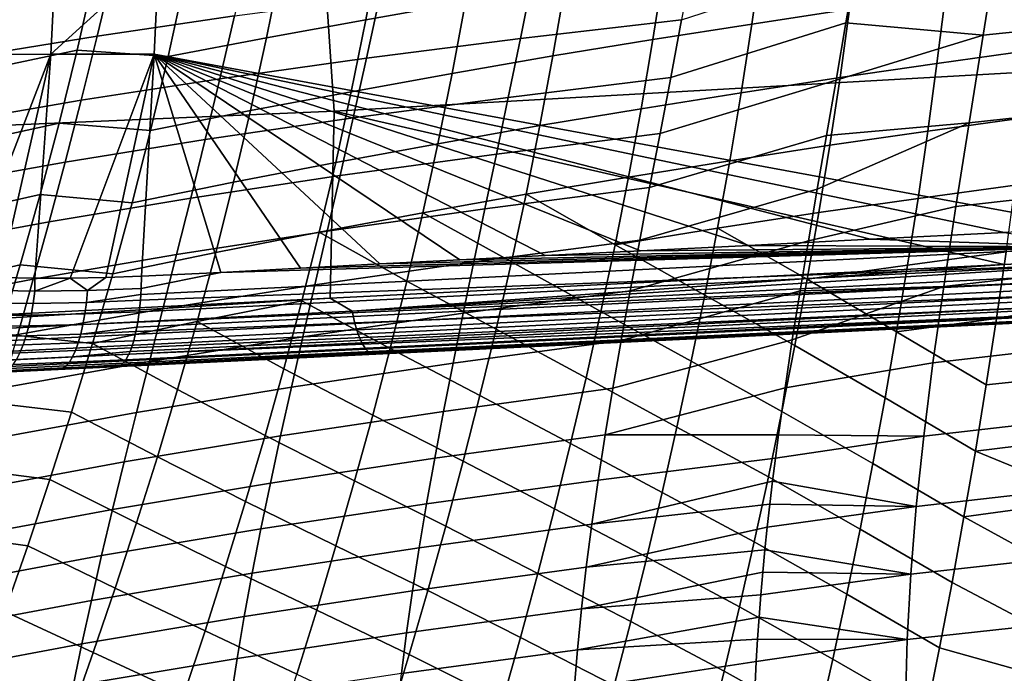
# Model space of a CAD drawing. Header units: metres. Extents: x -25 to 167, y -25 to 25.
# Tile 58 of 135: x 30.84 to 39.3, y -13.14 to -7.53. Entities that reach past the tile are written whole.
import ezdxf

# ---------------------------------------------------------------- set-up
doc = ezdxf.new("R2010")
doc.units = ezdxf.units.M
doc.layers.add('solid_12_061_372_XXX', color=7, linetype='CONTINUOUS')

msp = doc.modelspace()

# ---------------------------------------------------------------- linework, layer by layer
at = {"layer": 'solid_12_061_372_XXX'}
for points in [[(31.108377, -7.825939, 134.902802), (30.24589, -7.827315, 134.544678), (30.357027, -5.884537, 134.244125), (31.205509, -5.881904, 134.607162)], [(32.035027, -6.978974, 135.054504), (31.108377, -7.825939, 134.902802), (31.205509, -5.881904, 134.607162), (32.080383, -5.880344, 134.898682)], [(33.541878, -8.314958, 141.64296), (43.877483, -7.731429, 144.439377), (43.77634, -6.041034, 144.833176), (33.431881, -6.68663, 142.07341)], [(23.198105, -8.759704, 138.875687), (33.541878, -8.314958, 141.64296), (33.431881, -6.68663, 142.07341), (23.072655, -7.050868, 139.367401)], [(34.776779, -6.758232, 83.227203), (33.931648, -6.900526, 83.340416), (33.814873, -7.529121, 83.169914), (34.670891, -7.379153, 83.067757)], [(40.510551, -6.74527, 50.958069), (40.395496, -7.528597, 51.257511), (39.117931, -7.662653, 50.016563), (39.243549, -6.870955, 49.701935)], [(38.045254, -6.846438, 83.128693), (37.215363, -6.970611, 83.047142), (37.130795, -7.566364, 82.905533), (37.969803, -7.437972, 82.995468)], [(32.812973, -6.934462, 41.402645), (32.686703, -7.495853, 41.625931), (31.506321, -7.669856, 39.831978), (31.644215, -7.096966, 39.596855)], [(33.931648, -6.900526, 83.340416), (33.089916, -7.046588, 83.50367), (32.961651, -7.683319, 83.321609), (33.814873, -7.529121, 83.169914)], [(37.93898, -7.555497, 48.655952), (38.026375, -7.042505, 48.448799), (39.243549, -6.870955, 49.701935), (39.117931, -7.662653, 50.016563)], [(32.035027, -6.978974, 135.054504), (31.994686, -7.824769, 135.1931), (31.108377, -7.825939, 134.902802)], [(40.088982, -9.318188, 137.814896), (31.994686, -7.824769, 135.1931), (32.035027, -6.978974, 135.054504), (40.238224, -7.008382, 137.42337)], [(36.621185, -7.014326, 46.763859), (36.526283, -7.528494, 46.971848), (35.141167, -7.691424, 45.315212), (35.245903, -7.169173, 45.095348)], [(37.215363, -6.970611, 83.047142), (36.374386, -7.099536, 83.008568), (36.280327, -7.699951, 82.857681), (37.130795, -7.566364, 82.905533)], [(31.644215, -7.096966, 39.596855), (31.506321, -7.669856, 39.831978), (30.394342, -7.851288, 38.002792), (30.544575, -7.265962, 37.755325)], [(33.089916, -7.046588, 83.50367), (32.255257, -7.200479, 83.714531), (32.11478, -7.846148, 83.520157), (32.961651, -7.683319, 83.321609)], [(36.374386, -7.099536, 83.008568), (35.525589, -7.233225, 83.015327), (35.421616, -7.838766, 82.854347), (36.280327, -7.699951, 82.857681)], [(36.43272, -8.025543, 47.197033), (36.526283, -7.528494, 46.971848), (38.026375, -7.042505, 48.448799), (37.93898, -7.555497, 48.655952)], [(31.478415, -7.151911, 84.03363), (30.676546, -7.312273, 84.341171), (30.518414, -7.961577, 84.133057), (31.33316, -7.791055, 83.838211)], [(32.11478, -7.846148, 83.520157), (32.255257, -7.200479, 83.714531), (31.478415, -7.151911, 84.03363), (31.33316, -7.791055, 83.838211)], [(35.245903, -7.169173, 45.095348), (35.141167, -7.691424, 45.315212), (33.818523, -7.860538, 43.613789), (33.9338, -7.329408, 43.381588)], [(35.525589, -7.233225, 83.015327), (34.670891, -7.379153, 83.067757), (34.55629, -7.990867, 82.895599), (35.421616, -7.838766, 82.854347)], [(38.720638, -7.905755, 82.987228), (39.535751, -7.791725, 83.159195), (39.599281, -7.209083, 83.289223), (38.793373, -7.321216, 83.123611)], [(33.9338, -7.329408, 43.381588), (33.818523, -7.860538, 43.613789), (32.560139, -8.036718, 41.870972), (32.686703, -7.495853, 41.625931)], [(38.793373, -7.321216, 83.123611), (37.969803, -7.437972, 82.995468), (37.887768, -8.02479, 82.851662), (38.720638, -7.905755, 82.987228)], [(34.670891, -7.379153, 83.067757), (33.814873, -7.529121, 83.169914), (33.689102, -8.147441, 82.985909), (34.55629, -7.990867, 82.895599)], [(37.969803, -7.437972, 82.995468), (37.130795, -7.566364, 82.905533), (37.039124, -8.156379, 82.753029), (37.887768, -8.02479, 82.851662)], [(32.686703, -7.495853, 41.625931), (32.560139, -8.036718, 41.870972), (31.367655, -8.221392, 40.090443), (31.506321, -7.669856, 39.831978)], [(36.526283, -7.528494, 46.971848), (36.43272, -8.025543, 47.197033), (35.037682, -8.195724, 45.553703), (35.141167, -7.691424, 45.315212)], [(33.814873, -7.529121, 83.169914), (32.961651, -7.683319, 83.321609), (32.824154, -8.308712, 83.125084), (33.689102, -8.147441, 82.985909)], [(37.130795, -7.566364, 82.905533), (36.280327, -7.699951, 82.857681), (36.178749, -8.29361, 82.695511), (37.039124, -8.156379, 82.753029)], [(36.34116, -8.506321, 47.4394), (36.43272, -8.025543, 47.197033), (37.93898, -7.555497, 48.655952), (37.853668, -8.049207, 48.878498)], [(37.853668, -8.049207, 48.878498), (37.93898, -7.555497, 48.655952), (39.117931, -7.662653, 50.016563)], [(40.395496, -7.528597, 51.257511), (40.284618, -8.275268, 51.592487), (38.996895, -8.415867, 50.369339), (39.117931, -7.662653, 50.016563)], [(31.506321, -7.669856, 39.831978), (31.367655, -8.221392, 40.090443), (30.242735, -8.414438, 38.275238), (30.394342, -7.851288, 38.002792)], [(32.961651, -7.683319, 83.321609), (32.11478, -7.846148, 83.520157), (31.964849, -8.479413, 83.310204), (32.824154, -8.308712, 83.125084)], [(35.141167, -7.691424, 45.315212), (35.037682, -8.195724, 45.553703), (33.704304, -8.372903, 43.866112), (33.818523, -7.860538, 43.613789)], [(37.771065, -8.524831, 49.116215), (37.853668, -8.049207, 48.878498), (39.117931, -7.662653, 50.016563), (38.996895, -8.415867, 50.369339)], [(39.29771, -9.631258, 142.661148), (43.851536, -9.402113, 143.908401), (43.877483, -7.731429, 144.439377), (33.541878, -8.314958, 141.64296)], [(36.280327, -7.699951, 82.857681), (35.421616, -7.838766, 82.854347), (35.309788, -8.436539, 82.681587), (36.178749, -8.29361, 82.695511)], [(30.371895, -9.729064, 135.038132), (30.076773, -9.708597, 134.905563), (30.24589, -7.827315, 134.544678), (31.108377, -7.825939, 134.902802)], [(31.33316, -7.791055, 83.838211), (30.518414, -7.961577, 84.133057), (30.35066, -8.597036, 83.907692), (31.178549, -8.417361, 83.626877)], [(30.67028, -9.74299, 135.161743), (30.371895, -9.729064, 135.038132), (31.108377, -7.825939, 134.902802)], [(30.971451, -9.750282, 135.276382), (30.67028, -9.74299, 135.161743), (31.108377, -7.825939, 134.902802)], [(31.274868, -9.75083, 135.381958), (30.971451, -9.750282, 135.276382), (31.108377, -7.825939, 134.902802), (31.994686, -7.824769, 135.1931)], [(31.964849, -8.479413, 83.310204), (32.11478, -7.846148, 83.520157), (31.33316, -7.791055, 83.838211), (31.178549, -8.417361, 83.626877)], [(31.579893, -9.744518, 135.478439), (31.274868, -9.75083, 135.381958), (31.994686, -7.824769, 135.1931)], [(31.579893, -9.744518, 135.478439), (31.994686, -7.824769, 135.1931), (31.886175, -9.73131, 135.565887)], [(32.568329, -9.701925, 135.752304), (31.886175, -9.73131, 135.565887), (31.994686, -7.824769, 135.1931)], [(39.300453, -9.357539, 137.596924), (31.994686, -7.824769, 135.1931), (40.088982, -9.318188, 137.814896)], [(33.252293, -9.663568, 135.937515), (32.568329, -9.701925, 135.752304), (31.994686, -7.824769, 135.1931)], [(33.933468, -9.62622, 136.122543), (33.252293, -9.663568, 135.937515), (31.994686, -7.824769, 135.1931)], [(34.621502, -9.59134, 136.31044), (33.933468, -9.62622, 136.122543), (31.994686, -7.824769, 135.1931)], [(35.354393, -9.555589, 136.511276), (34.621502, -9.59134, 136.31044), (31.994686, -7.824769, 135.1931)], [(36.174606, -9.515112, 136.736343), (35.354393, -9.555589, 136.511276), (31.994686, -7.824769, 135.1931)], [(37.104973, -9.468188, 136.991913), (36.174606, -9.515112, 136.736343), (31.994686, -7.824769, 135.1931)], [(38.146061, -9.415457, 137.278427), (37.104973, -9.468188, 136.991913), (31.994686, -7.824769, 135.1931)], [(39.300453, -9.357539, 137.596924), (38.146061, -9.415457, 137.278427), (31.994686, -7.824769, 135.1931)], [(33.818523, -7.860538, 43.613789), (33.704304, -8.372903, 43.866112), (32.434322, -8.558009, 42.137684), (32.560139, -8.036718, 41.870972)], [(35.421616, -7.838766, 82.854347), (34.55629, -7.990867, 82.895599), (34.433556, -8.593795, 82.711014), (35.309788, -8.436539, 82.681587)], [(38.642132, -8.486725, 82.840607), (39.467102, -8.371769, 83.019066), (39.535751, -7.791725, 83.159195), (38.720638, -7.905755, 82.987228)], [(38.720638, -7.905755, 82.987228), (37.887768, -8.02479, 82.851662), (37.799435, -8.607075, 82.697441), (38.642132, -8.486725, 82.840607)], [(34.55629, -7.990867, 82.895599), (33.689102, -8.147441, 82.985909), (33.554985, -8.75596, 82.788681), (34.433556, -8.593795, 82.711014)], [(36.43272, -8.025543, 47.197033), (36.34116, -8.506321, 47.4394), (34.936142, -8.682961, 45.810814), (35.037682, -8.195724, 45.553703)], [(37.887768, -8.02479, 82.851662), (37.039124, -8.156379, 82.753029), (36.940716, -8.740899, 82.589836), (37.799435, -8.607075, 82.697441)], [(32.560139, -8.036718, 41.870972), (32.434322, -8.558009, 42.137684), (31.229322, -8.752543, 40.372185), (31.367655, -8.221392, 40.090443)], [(36.252274, -8.971679, 47.698936), (36.34116, -8.506321, 47.4394), (37.853668, -8.049207, 48.878498), (37.771065, -8.524831, 49.116215)], [(33.689102, -8.147441, 82.985909), (32.824154, -8.308712, 83.125084), (32.678131, -8.923292, 82.914398), (33.554985, -8.75596, 82.788681)], [(35.037682, -8.195724, 45.553703), (34.936142, -8.682961, 45.810814), (33.591873, -8.867418, 44.138554), (33.704304, -8.372903, 43.866112)], [(37.039124, -8.156379, 82.753029), (36.178749, -8.29361, 82.695511), (36.070091, -8.880816, 82.522285), (36.940716, -8.740899, 82.589836)], [(31.367655, -8.221392, 40.090443), (31.229322, -8.752543, 40.372185), (30.090914, -8.956387, 38.572586), (30.242735, -8.414438, 38.275238)], [(40.284618, -8.275268, 51.592487), (40.180393, -8.98831, 51.962933), (38.883003, -9.133799, 50.760197), (38.996895, -8.415867, 50.369339)], [(25.710714, -10.313756, 138.930603), (33.506054, -9.922242, 141.073761), (33.541878, -8.314958, 141.64296), (23.198105, -8.759704, 138.875687)], [(32.824154, -8.308712, 83.125084), (31.964849, -8.479413, 83.310204), (31.806227, -9.100845, 83.084976), (32.678131, -8.923292, 82.914398)], [(33.704304, -8.372903, 43.866112), (33.591873, -8.867418, 44.138554), (32.310036, -9.060667, 42.426064), (32.434322, -8.558009, 42.137684)], [(33.541878, -8.314958, 141.64296), (33.506054, -9.922242, 141.073761), (39.29771, -9.631258, 142.661148)], [(36.178749, -8.29361, 82.695511), (35.309788, -8.436539, 82.681587), (35.190617, -9.026908, 82.497314), (36.070091, -8.880816, 82.522285)], [(38.558056, -9.064249, 82.683868), (39.393429, -8.949281, 82.868904), (39.467102, -8.371769, 83.019066), (38.642132, -8.486725, 82.840607)], [(31.178549, -8.417361, 83.626877), (30.35066, -8.597036, 83.907692), (30.174089, -9.219237, 83.665359), (31.015329, -9.031387, 83.39991)], [(31.806227, -9.100845, 83.084976), (31.964849, -8.479413, 83.310204), (31.178549, -8.417361, 83.626877), (31.015329, -9.031387, 83.39991)], [(35.309788, -8.436539, 82.681587), (34.433556, -8.593795, 82.711014), (34.303268, -9.188356, 82.51429), (35.190617, -9.026908, 82.497314)], [(37.61618, -9.427852, 49.637234), (37.691746, -8.983762, 49.369026), (38.996895, -8.415867, 50.369339), (38.883003, -9.133799, 50.760197)], [(37.691746, -8.983762, 49.369026), (37.771065, -8.524831, 49.116215), (38.996895, -8.415867, 50.369339)], [(36.34116, -8.506321, 47.4394), (36.252274, -8.971679, 47.698936), (34.837254, -9.15402, 46.086533), (34.936142, -8.682961, 45.810814)], [(36.166725, -9.422468, 47.975624), (36.252274, -8.971679, 47.698936), (37.771065, -8.524831, 49.116215), (37.691746, -8.983762, 49.369026)], [(38.642132, -8.486725, 82.840607), (37.799435, -8.607075, 82.697441), (37.705086, -9.185012, 82.532959), (38.558056, -9.064249, 82.683868)], [(32.434322, -8.558009, 42.137684), (32.310036, -9.060667, 42.426064), (31.092136, -9.26427, 40.677189), (31.229322, -8.752543, 40.372185)], [(34.433556, -8.593795, 82.711014), (33.554985, -8.75596, 82.788681), (33.413162, -9.35515, 82.578545), (34.303268, -9.188356, 82.51429)], [(37.799435, -8.607075, 82.697441), (36.940716, -8.740899, 82.589836), (36.835945, -9.320169, 82.416161), (37.705086, -9.185012, 82.532959)], [(34.936142, -8.682961, 45.810814), (34.837254, -9.15402, 46.086533), (33.481972, -9.345004, 44.431099), (33.591873, -8.867418, 44.138554)], [(31.229322, -8.752543, 40.372185), (31.092136, -9.26427, 40.677189), (29.939739, -9.478107, 38.894829), (30.090914, -8.956387, 38.572586)], [(33.554985, -8.75596, 82.788681), (32.678131, -8.923292, 82.914398), (32.524292, -9.527583, 82.689873), (33.413162, -9.35515, 82.578545)], [(36.940716, -8.740899, 82.589836), (36.070091, -8.880816, 82.522285), (35.9548, -9.461877, 82.338257), (36.835945, -9.320169, 82.416161)], [(33.591873, -8.867418, 44.138554), (33.481972, -9.345004, 44.431099), (32.188042, -9.545636, 42.736099), (32.310036, -9.060667, 42.426064)], [(35.9548, -9.461877, 82.338257), (36.070091, -8.880816, 82.522285), (35.190617, -9.026908, 82.497314)], [(32.678131, -8.923292, 82.914398), (31.806227, -9.100845, 83.084976), (31.639679, -9.711016, 82.844803), (32.524292, -9.527583, 82.689873)], [(38.468601, -9.638453, 82.517128), (39.314835, -9.524324, 82.708763), (39.393429, -8.949281, 82.868904), (38.558056, -9.064249, 82.683868)], [(31.015329, -9.031387, 83.39991), (30.174089, -9.219237, 83.665359), (29.989496, -9.82877, 83.406334), (30.84425, -9.633689, 83.157593)], [(31.639679, -9.711016, 82.844803), (31.806227, -9.100845, 83.084976), (31.015329, -9.031387, 83.39991), (30.84425, -9.633689, 83.157593)], [(35.064617, -9.610234, 82.301781), (35.190617, -9.026908, 82.497314), (34.303268, -9.188356, 82.51429)], [(36.252274, -8.971679, 47.698936), (36.166725, -9.422468, 47.975624), (34.741707, -9.609791, 46.38084), (34.837254, -9.15402, 46.086533)], [(35.833313, -10.037094, 82.143639), (35.9548, -9.461877, 82.338257), (35.190617, -9.026908, 82.497314), (35.064617, -9.610234, 82.301781)], [(36.08519, -9.859538, 48.269455), (36.166725, -9.422468, 47.975624), (37.691746, -8.983762, 49.369026), (37.61618, -9.427852, 49.637234)], [(40.180393, -8.98831, 51.962933), (40.085281, -9.670747, 52.36879), (38.778809, -9.819637, 51.189087), (38.883003, -9.133799, 50.760197)], [(32.310036, -9.060667, 42.426064), (32.188042, -9.545636, 42.736099), (30.956907, -9.757534, 41.005447), (31.092136, -9.26427, 40.677189)], [(37.544807, -9.859185, 49.921509), (37.61618, -9.427852, 49.637234), (38.883003, -9.133799, 50.760197), (38.778809, -9.819637, 51.189087)], [(38.558056, -9.064249, 82.683868), (37.705086, -9.185012, 82.532959), (37.605007, -9.758785, 82.358376), (38.468601, -9.638453, 82.517128)], [(34.837254, -9.15402, 46.086533), (34.741707, -9.609791, 46.38084), (33.37532, -9.806577, 44.743736), (33.481972, -9.345004, 44.431099)], [(34.166016, -9.77497, 82.30571), (34.303268, -9.188356, 82.51429), (33.413162, -9.35515, 82.578545)], [(34.932297, -10.186882, 82.095245), (35.064617, -9.610234, 82.301781), (34.303268, -9.188356, 82.51429), (34.166016, -9.77497, 82.30571)], [(37.605007, -9.758785, 82.358376), (37.705086, -9.185012, 82.532959), (36.835945, -9.320169, 82.416161)], [(31.092136, -9.26427, 40.677189), (30.956907, -9.757534, 41.005447), (29.790073, -9.980573, 39.241959), (29.939739, -9.478107, 38.894829)], [(33.481972, -9.345004, 44.431099), (33.37532, -9.806577, 44.743736), (32.069115, -10.01386, 43.06778), (32.188042, -9.545636, 42.736099)], [(33.413162, -9.35515, 82.578545), (32.524292, -9.527583, 82.689873), (32.363338, -10.12211, 82.451797), (33.264282, -9.945488, 82.355789)], [(34.022377, -10.354058, 82.085548), (34.166016, -9.77497, 82.30571), (33.413162, -9.35515, 82.578545), (33.264282, -9.945488, 82.355789)], [(36.725166, -9.894434, 82.232193), (36.835945, -9.320169, 82.416161), (35.9548, -9.461877, 82.338257)], [(37.499462, -10.328582, 82.173851), (37.605007, -9.758785, 82.358376), (36.835945, -9.320169, 82.416161), (36.725166, -9.894434, 82.232193)], [(40.099369, -9.479185, 137.867783), (38.146061, -9.415457, 137.278427), (39.300453, -9.357539, 137.596924)], [(33.695141, -10.03245, 141.067169), (43.851536, -9.402113, 143.908401), (39.29771, -9.631258, 142.661148)], [(44.022449, -9.517577, 143.898941), (43.851536, -9.402113, 143.908401), (33.695141, -10.03245, 141.067169)], [(36.166725, -9.422468, 47.975624), (36.08519, -9.859538, 48.269455), (34.650208, -10.05116, 46.693733), (34.741707, -9.609791, 46.38084)], [(36.608734, -10.463942, 82.038124), (36.725166, -9.894434, 82.232193), (35.9548, -9.461877, 82.338257), (35.833313, -10.037094, 82.143639)], [(36.008274, -10.283693, 48.580433), (36.08519, -9.859538, 48.269455), (37.61618, -9.427852, 49.637234), (37.544807, -9.859185, 49.921509)], [(40.099369, -9.479185, 137.867783), (36.174606, -9.515112, 136.736343), (37.104973, -9.468188, 136.991913)], [(40.099369, -9.479185, 137.867783), (37.104973, -9.468188, 136.991913), (38.146061, -9.415457, 137.278427)], [(32.188042, -9.545636, 42.736099), (32.069115, -10.01386, 43.06778), (30.82445, -10.233298, 41.356953), (30.956907, -9.757534, 41.005447)], [(32.524292, -9.527583, 82.689873), (31.639679, -9.711016, 82.844803), (31.465969, -10.310495, 82.589981), (32.363338, -10.12211, 82.451797)], [(40.099369, -9.479185, 137.867783), (40.086193, -9.630555, 137.941711), (31.876596, -9.939082, 135.637955), (31.880095, -9.890119, 135.616409)], [(32.568329, -9.701925, 135.752304), (40.099369, -9.479185, 137.867783), (31.880095, -9.890119, 135.616409), (31.882982, -9.837132, 135.59639)], [(40.099369, -9.479185, 137.867783), (32.568329, -9.701925, 135.752304), (33.252293, -9.663568, 135.937515)], [(40.099369, -9.479185, 137.867783), (33.252293, -9.663568, 135.937515), (33.933468, -9.62622, 136.122543)], [(44.047348, -9.629093, 143.827469), (44.022449, -9.517577, 143.898941), (33.695141, -10.03245, 141.067169), (33.720047, -10.139408, 140.994965)], [(40.099369, -9.479185, 137.867783), (33.933468, -9.62622, 136.122543), (34.621502, -9.59134, 136.31044)], [(40.099369, -9.479185, 137.867783), (34.621502, -9.59134, 136.31044), (35.354393, -9.555589, 136.511276)], [(40.099369, -9.479185, 137.867783), (35.354393, -9.555589, 136.511276), (36.174606, -9.515112, 136.736343)], [(38.373955, -10.209461, 82.340485), (39.231419, -10.096965, 82.538704), (39.314835, -9.524324, 82.708763), (38.468601, -9.638453, 82.517128)], [(40.073593, -9.949211, 82.778), (40.132572, -9.477353, 82.913429), (39.314835, -9.524324, 82.708763), (39.231419, -10.096965, 82.538704)], [(30.84425, -9.633689, 83.157593), (29.989496, -9.82877, 83.406334), (29.797684, -10.42622, 83.130898), (30.666058, -10.224822, 82.900215)], [(31.465969, -10.310495, 82.589981), (31.639679, -9.711016, 82.844803), (30.84425, -9.633689, 83.157593), (30.666058, -10.224822, 82.900215)], [(31.854597, -10.126163, 135.75206), (31.866798, -10.038328, 135.691589), (40.086193, -9.630555, 137.941711), (40.065826, -9.76719, 138.039017)], [(40.086193, -9.630555, 137.941711), (31.866798, -10.038328, 135.691589), (31.876596, -9.939082, 135.637955)], [(34.741707, -9.609791, 46.38084), (34.650208, -10.05116, 46.693733), (33.272655, -10.253057, 45.076458), (33.37532, -9.806577, 44.743736)], [(33.695141, -10.03245, 141.067169), (39.29771, -9.631258, 142.661148), (33.506054, -9.922242, 141.073761)], [(44.0765, -9.725308, 143.737701), (44.047348, -9.629093, 143.827469), (33.720047, -10.139408, 140.994965), (33.748901, -10.231434, 140.905685)], [(35.706051, -10.606774, 81.93866), (35.833313, -10.037094, 82.143639), (35.064617, -9.610234, 82.301781), (34.932297, -10.186882, 82.095245)], [(38.373955, -10.209461, 82.340485), (38.468601, -9.638453, 82.517128), (37.605007, -9.758785, 82.358376)], [(32.568329, -9.701925, 135.752304), (31.882982, -9.837132, 135.59639), (31.886175, -9.73131, 135.565887)], [(44.108971, -9.803116, 143.632553), (44.0765, -9.725308, 143.737701), (33.748901, -10.231434, 140.905685), (33.780827, -10.305703, 140.802063)], [(40.085281, -9.670747, 52.36879), (40.001301, -10.325265, 52.810177), (38.686394, -10.476198, 51.656132), (38.778809, -9.819637, 51.189087)], [(30.956907, -9.757534, 41.005447), (30.82445, -10.233298, 41.356953), (29.642778, -10.464757, 39.613976), (29.790073, -9.980573, 39.241959)], [(30.970865, -9.860215, 135.309937), (30.526417, -9.852344, 135.139542), (30.67028, -9.74299, 135.161743), (30.971451, -9.750282, 135.276382)], [(30.970865, -9.860215, 135.309937), (30.971451, -9.750282, 135.276382), (31.274868, -9.75083, 135.381958)], [(31.42363, -9.855333, 135.462402), (30.970865, -9.860215, 135.309937), (31.274868, -9.75083, 135.381958)], [(31.42363, -9.855333, 135.462402), (31.274868, -9.75083, 135.381958), (31.579893, -9.744518, 135.478439)], [(31.882982, -9.837132, 135.59639), (31.42363, -9.855333, 135.462402), (31.579893, -9.744518, 135.478439), (31.886175, -9.73131, 135.565887)], [(40.065826, -9.76719, 138.039017), (40.038857, -9.885188, 138.156921), (31.839252, -10.209018, 135.823212), (31.846664, -10.171842, 135.789352)], [(40.065826, -9.76719, 138.039017), (31.846664, -10.171842, 135.789352), (31.854597, -10.126163, 135.75206)], [(33.37532, -9.806577, 44.743736), (33.272655, -10.253057, 45.076458), (31.954016, -10.46628, 43.421097), (32.069115, -10.01386, 43.06778)], [(44.143711, -9.860003, 143.515427), (44.108971, -9.803116, 143.632553), (33.780827, -10.305703, 140.802063), (33.814835, -10.359935, 140.687271)], [(34.794147, -10.757214, 81.87796), (34.932297, -10.186882, 82.095245), (34.166016, -9.77497, 82.30571), (34.022377, -10.354058, 82.085548)], [(38.274216, -10.777424, 82.153969), (38.373955, -10.209461, 82.340485), (37.605007, -9.758785, 82.358376), (37.499462, -10.328582, 82.173851)], [(30.955872, -9.965973, 135.350906), (30.506645, -9.962641, 135.180878), (30.526417, -9.852344, 135.139542), (30.970865, -9.860215, 135.309937)], [(31.413042, -9.958283, 135.503433), (30.955872, -9.965973, 135.350906), (30.970865, -9.860215, 135.309937), (31.42363, -9.855333, 135.462402)], [(31.880095, -9.890119, 135.616409), (31.413042, -9.958283, 135.503433), (31.42363, -9.855333, 135.462402), (31.882982, -9.837132, 135.59639)], [(31.880095, -9.890119, 135.616409), (31.876596, -9.939082, 135.637955), (31.413042, -9.958283, 135.503433)], [(31.800798, -10.348336, 135.98938), (31.820248, -10.286969, 135.906952), (40.038857, -9.885188, 138.156921), (40.006054, -9.98118, 138.292068)], [(40.038857, -9.885188, 138.156921), (31.820248, -10.286969, 135.906952), (31.839252, -10.209018, 135.823212)], [(33.849888, -10.392464, 140.564865), (33.721577, -10.410161, 140.393829), (39.57938, -10.127843, 141.995041), (44.179592, -9.894135, 143.390076)], [(44.179592, -9.894135, 143.390076), (44.143711, -9.860003, 143.515427), (33.814835, -10.359935, 140.687271), (33.849888, -10.392464, 140.564865)], [(36.08519, -9.859538, 48.269455), (36.008274, -10.283693, 48.580433), (34.563385, -10.478963, 47.025215), (34.650208, -10.05116, 46.693733)], [(35.936401, -10.695574, 48.908642), (36.008274, -10.283693, 48.580433), (37.544807, -9.859185, 49.921509), (37.477928, -10.279899, 50.222958)], [(37.388596, -10.894611, 81.979424), (37.499462, -10.328582, 82.173851), (36.725166, -9.894434, 82.232193), (36.608734, -10.463942, 82.038124)], [(37.415771, -10.69192, 50.543041), (37.477928, -10.279899, 50.222958), (38.778809, -9.819637, 51.189087), (38.686394, -10.476198, 51.656132)], [(37.477928, -10.279899, 50.222958), (37.544807, -9.859185, 49.921509), (38.778809, -9.819637, 51.189087)], [(23.370228, -10.54651, 138.224213), (33.506054, -9.922242, 141.073761), (25.710714, -10.313756, 138.930603)], [(33.695141, -10.03245, 141.067169), (33.506054, -9.922242, 141.073761), (23.370228, -10.54651, 138.224213)], [(30.937988, -10.066302, 135.402893), (30.483984, -10.067306, 135.233749), (30.506645, -9.962641, 135.180878), (30.955872, -9.965973, 135.350906)], [(31.399487, -10.055944, 135.555115), (30.937988, -10.066302, 135.402893), (30.955872, -9.965973, 135.350906), (31.413042, -9.958283, 135.503433)], [(31.866798, -10.038328, 135.691589), (31.399487, -10.055944, 135.555115), (31.413042, -9.958283, 135.503433), (31.876596, -9.939082, 135.637955)], [(40.006054, -9.98118, 138.292068), (39.968349, -10.052426, 138.440567), (31.778158, -10.403106, 136.082382), (31.788282, -10.380526, 136.041138)], [(40.006054, -9.98118, 138.292068), (31.788282, -10.380526, 136.041138), (31.800798, -10.348336, 135.98938)], [(33.108994, -10.527446, 82.120712), (33.264282, -9.945488, 82.355789), (32.363338, -10.12211, 82.451797)], [(33.87289, -10.926038, 81.854073), (34.022377, -10.354058, 82.085548), (33.264282, -9.945488, 82.355789), (33.108994, -10.527446, 82.120712)], [(40.063541, -10.027284, 82.754913), (40.073593, -9.949211, 82.778), (39.231419, -10.096965, 82.538704)], [(33.720047, -10.139408, 140.994965), (33.695141, -10.03245, 141.067169), (23.370228, -10.54651, 138.224213), (23.39521, -10.649078, 138.151474)], [(32.069115, -10.01386, 43.06778), (31.954016, -10.46628, 43.421097), (30.695576, -10.692522, 41.731701), (30.82445, -10.233298, 41.356953)], [(31.383133, -10.147129, 135.616852), (30.917431, -10.159983, 135.465271), (30.937988, -10.066302, 135.402893), (31.399487, -10.055944, 135.555115)], [(31.854597, -10.126163, 135.75206), (31.383133, -10.147129, 135.616852), (31.399487, -10.055944, 135.555115), (31.866798, -10.038328, 135.691589)], [(39.968349, -10.052426, 138.440567), (39.926826, -10.096892, 138.598221), (31.727427, -10.479543, 136.282608), (31.751652, -10.449918, 136.188217)], [(39.968349, -10.052426, 138.440567), (31.751652, -10.449918, 136.188217), (31.778158, -10.403106, 136.082382)], [(34.650208, -10.05116, 46.693733), (34.563385, -10.478963, 47.025215), (33.174641, -10.685304, 45.429276), (33.272655, -10.253057, 45.076458)], [(36.486828, -11.02896, 81.834007), (36.608734, -10.463942, 82.038124), (35.833313, -10.037094, 82.143639), (35.706051, -10.606774, 81.93866)], [(39.990238, -10.57785, 82.586578), (40.063541, -10.027284, 82.754913), (39.231419, -10.096965, 82.538704), (39.14323, -10.667283, 82.358742)], [(33.748901, -10.231434, 140.905685), (33.720047, -10.139408, 140.994965), (23.39521, -10.649078, 138.151474), (23.423887, -10.737091, 138.06279)], [(30.917431, -10.159983, 135.465271), (30.45871, -10.165068, 135.297546), (30.483984, -10.067306, 135.233749), (30.937988, -10.066302, 135.402893)], [(31.36418, -10.230728, 135.687897), (30.894453, -10.245876, 135.537262), (30.917431, -10.159983, 135.465271), (31.383133, -10.147129, 135.616852)], [(31.846664, -10.171842, 135.789352), (31.36418, -10.230728, 135.687897), (31.383133, -10.147129, 135.616852), (31.854597, -10.126163, 135.75206)], [(32.195976, -10.707397, 82.200493), (32.363338, -10.12211, 82.451797), (31.465969, -10.310495, 82.589981)], [(31.699951, -10.500282, 136.387375), (39.866425, -10.114092, 138.755997), (34.404091, -10.377351, 137.252472), (31.671501, -10.508985, 136.493576)], [(39.926826, -10.096892, 138.598221), (39.866425, -10.114092, 138.755997), (31.699951, -10.500282, 136.387375), (31.711369, -10.493212, 136.344101)], [(39.926826, -10.096892, 138.598221), (31.711369, -10.493212, 136.344101), (31.727427, -10.479543, 136.282608)], [(32.947884, -11.101495, 81.873573), (33.108994, -10.527446, 82.120712), (32.363338, -10.12211, 82.451797), (32.195976, -10.707397, 82.200493)], [(37.931515, -10.207345, 138.221008), (39.085003, -10.151752, 138.539825), (39.57938, -10.127843, 141.995041), (33.721577, -10.410161, 140.393829)], [(34.404091, -10.377351, 137.252472), (39.866425, -10.114092, 138.755997), (39.085003, -10.151752, 138.539825)], [(38.373955, -10.209461, 82.340485), (39.14323, -10.667283, 82.358742), (39.231419, -10.096965, 82.538704)], [(39.085003, -10.151752, 138.539825), (39.866425, -10.114092, 138.755997), (39.57938, -10.127843, 141.995041)], [(33.780827, -10.305703, 140.802063), (33.748901, -10.231434, 140.905685), (23.423887, -10.737091, 138.06279), (23.455421, -10.807977, 137.960739)], [(30.894453, -10.245876, 135.537262), (30.431128, -10.254737, 135.37146), (30.45871, -10.165068, 135.297546), (30.917431, -10.159983, 135.465271)], [(31.285864, -10.899854, 82.320839), (31.465969, -10.310495, 82.589981), (30.666058, -10.224822, 82.900215), (30.481501, -10.805344, 82.628067)], [(31.342857, -10.305727, 135.767349), (30.869329, -10.322938, 135.617996), (30.894453, -10.245876, 135.537262), (31.36418, -10.230728, 135.687897)], [(31.820248, -10.286969, 135.906952), (31.342857, -10.305727, 135.767349), (31.36418, -10.230728, 135.687897), (31.839252, -10.209018, 135.823212)], [(31.846664, -10.171842, 135.789352), (31.839252, -10.209018, 135.823212), (31.36418, -10.230728, 135.687897)], [(36.890533, -10.257516, 137.933456), (37.931515, -10.207345, 138.221008), (33.721577, -10.410161, 140.393829)], [(34.404091, -10.377351, 137.252472), (39.085003, -10.151752, 138.539825), (37.931515, -10.207345, 138.221008)], [(37.931515, -10.207345, 138.221008), (35.138012, -10.341979, 137.452362), (34.404091, -10.377351, 137.252472)], [(35.573227, -11.17124, 81.723366), (35.706051, -10.606774, 81.93866), (34.932297, -10.186882, 82.095245), (34.794147, -10.757214, 81.87796)], [(35.138012, -10.341979, 137.452362), (37.931515, -10.207345, 138.221008), (36.890533, -10.257516, 137.933456)], [(38.373955, -10.209461, 82.340485), (38.274216, -10.777424, 82.153969), (39.050301, -11.235366, 82.168877), (39.14323, -10.667283, 82.358742)], [(33.814835, -10.359935, 140.687271), (33.780827, -10.305703, 140.802063), (23.455421, -10.807977, 137.960739), (23.488892, -10.859665, 137.848297)], [(30.869329, -10.322938, 135.617996), (30.401575, -10.335223, 135.454605), (30.431128, -10.254737, 135.37146), (30.894453, -10.245876, 135.537262)], [(31.319422, -10.371212, 135.854279), (30.842369, -10.390231, 135.706512), (30.869329, -10.322938, 135.617996), (31.342857, -10.305727, 135.767349)], [(32.02285, -11.283959, 81.936218), (32.195976, -10.707397, 82.200493), (31.465969, -10.310495, 82.589981), (31.285864, -10.899854, 82.320839)], [(31.800798, -10.348336, 135.98938), (31.319422, -10.371212, 135.854279), (31.342857, -10.305727, 135.767349), (31.820248, -10.286969, 135.906952)], [(33.272655, -10.253057, 45.076458), (33.174641, -10.685304, 45.429276), (31.843451, -10.90378, 43.796066), (31.954016, -10.46628, 43.421097)], [(35.9594, -10.302392, 137.677063), (36.890533, -10.257516, 137.933456), (33.721577, -10.410161, 140.393829)], [(35.138012, -10.341979, 137.452362), (35.9594, -10.302392, 137.677063), (33.721577, -10.410161, 140.393829)], [(36.008274, -10.283693, 48.580433), (35.936401, -10.695574, 48.908642), (34.481686, -10.893857, 47.375378), (34.563385, -10.478963, 47.025215)], [(35.138012, -10.341979, 137.452362), (36.890533, -10.257516, 137.933456), (35.9594, -10.302392, 137.677063)], [(35.869953, -11.095778, 49.254181), (35.936401, -10.695574, 48.908642), (37.477928, -10.279899, 50.222958), (37.415771, -10.69192, 50.543041)], [(23.523319, -10.890645, 137.72876), (23.450481, -10.905179, 137.575195), (26.004704, -10.782078, 138.278702), (33.849888, -10.392464, 140.564865)], [(33.849888, -10.392464, 140.564865), (33.814835, -10.359935, 140.687271), (23.488892, -10.859665, 137.848297), (23.523319, -10.890645, 137.72876)], [(33.849888, -10.392464, 140.564865), (26.004704, -10.782078, 138.278702), (33.721577, -10.410161, 140.393829)], [(30.813898, -10.446938, 135.801712), (30.338011, -10.464859, 135.64444), (30.370409, -10.405549, 135.545975), (30.842369, -10.390231, 135.706512)], [(30.842369, -10.390231, 135.706512), (30.370409, -10.405549, 135.545975), (30.401575, -10.335223, 135.454605), (30.869329, -10.322938, 135.617996)], [(31.294161, -10.426389, 135.947617), (30.813898, -10.446938, 135.801712), (30.842369, -10.390231, 135.706512), (31.319422, -10.371212, 135.854279)], [(31.751652, -10.449918, 136.188217), (31.267382, -10.470586, 136.046219), (31.294161, -10.426389, 135.947617), (31.778158, -10.403106, 136.082382)], [(31.788282, -10.380526, 136.041138), (31.294161, -10.426389, 135.947617), (31.319422, -10.371212, 135.854279), (31.800798, -10.348336, 135.98938)], [(31.788282, -10.380526, 136.041138), (31.778158, -10.403106, 136.082382), (31.294161, -10.426389, 135.947617)], [(31.671501, -10.508985, 136.493576), (34.404091, -10.377351, 137.252472), (33.715687, -10.410528, 137.06398)], [(33.715687, -10.410528, 137.06398), (34.404091, -10.377351, 137.252472), (33.721577, -10.410161, 140.393829)], [(34.404091, -10.377351, 137.252472), (35.138012, -10.341979, 137.452362), (33.721577, -10.410161, 140.393829)], [(34.65041, -11.321597, 81.649963), (34.794147, -10.757214, 81.87796), (34.022377, -10.354058, 82.085548), (33.87289, -10.926038, 81.854073)], [(38.169441, -11.3425, 81.957588), (38.274216, -10.777424, 82.153969), (37.499462, -10.328582, 82.173851), (37.388596, -10.894611, 81.979424)], [(40.001301, -10.325265, 52.810177), (39.92992, -10.954125, 53.287426), (38.607265, -11.105835, 52.16169), (38.686394, -10.476198, 51.656132)], [(33.035198, -10.443325, 136.875031), (33.715687, -10.410528, 137.06398), (33.721577, -10.410161, 140.393829), (26.004704, -10.782078, 138.278702)], [(32.352249, -10.47624, 136.684937), (33.035198, -10.443325, 136.875031), (26.004704, -10.782078, 138.278702)], [(31.668543, -10.509192, 136.504501), (32.352249, -10.47624, 136.684937), (26.004704, -10.782078, 138.278702)], [(31.954016, -10.46628, 43.421097), (31.843451, -10.90378, 43.796066), (30.57102, -11.136106, 42.129707), (30.695576, -10.692522, 41.731701)], [(31.23941, -10.503266, 136.148895), (30.753824, -10.525971, 136.007477), (30.784262, -10.492369, 135.902435), (31.267382, -10.470586, 136.046219)], [(31.267382, -10.470586, 136.046219), (30.784262, -10.492369, 135.902435), (30.813898, -10.446938, 135.801712), (31.294161, -10.426389, 135.947617)], [(31.711369, -10.493212, 136.344101), (31.210585, -10.524032, 136.254395), (31.23941, -10.503266, 136.148895), (31.727427, -10.479543, 136.282608)], [(31.727427, -10.479543, 136.282608), (31.23941, -10.503266, 136.148895), (31.267382, -10.470586, 136.046219), (31.751652, -10.449918, 136.188217)], [(31.671501, -10.508985, 136.493576), (32.352249, -10.47624, 136.684937), (31.668543, -10.509192, 136.504501)], [(31.671501, -10.508985, 136.493576), (33.715687, -10.410528, 137.06398), (33.035198, -10.443325, 136.875031)], [(31.671501, -10.508985, 136.493576), (33.035198, -10.443325, 136.875031), (32.352249, -10.47624, 136.684937)], [(34.563385, -10.478963, 47.025215), (34.481686, -10.893857, 47.375378), (33.081738, -11.103992, 45.80228), (33.174641, -10.685304, 45.429276)], [(37.272491, -11.4571, 81.775078), (37.388596, -10.894611, 81.979424), (36.608734, -10.463942, 82.038124), (36.486828, -11.02896, 81.834007)], [(37.358711, -11.096585, 50.883064), (37.415771, -10.69192, 50.543041), (38.686394, -10.476198, 51.656132), (38.607265, -11.105835, 52.16169)], [(31.257685, -10.528993, 136.393814), (31.668543, -10.509192, 136.504501), (26.004704, -10.782078, 138.278702)], [(30.83769, -10.549234, 136.277603), (31.257685, -10.528993, 136.393814), (26.004704, -10.782078, 138.278702)], [(31.210585, -10.524032, 136.254395), (31.195383, -10.53195, 136.365311), (30.83769, -10.549234, 136.277603), (30.720213, -10.55485, 136.233307)], [(30.720213, -10.55485, 136.233307), (30.72295, -10.547338, 136.11554), (31.210585, -10.524032, 136.254395)], [(31.210585, -10.524032, 136.254395), (30.72295, -10.547338, 136.11554), (30.753824, -10.525971, 136.007477), (31.23941, -10.503266, 136.148895)], [(31.195383, -10.53195, 136.365311), (31.257685, -10.528993, 136.393814), (30.83769, -10.549234, 136.277603)], [(31.671501, -10.508985, 136.493576), (31.195383, -10.53195, 136.365311), (31.210585, -10.524032, 136.254395), (31.699951, -10.500282, 136.387375)], [(31.671501, -10.508985, 136.493576), (31.257685, -10.528993, 136.393814), (31.195383, -10.53195, 136.365311)], [(31.711369, -10.493212, 136.344101), (31.699951, -10.500282, 136.387375), (31.210585, -10.524032, 136.254395)], [(31.671501, -10.508985, 136.493576), (31.668543, -10.509192, 136.504501), (31.257685, -10.528993, 136.393814)], [(33.717834, -11.491319, 81.611298), (33.87289, -10.926038, 81.854073), (33.108994, -10.527446, 82.120712), (32.947884, -11.101495, 81.873573)], [(36.359547, -11.589769, 81.619812), (36.486828, -11.02896, 81.834007), (35.706051, -10.606774, 81.93866), (35.573227, -11.17124, 81.723366)], [(39.912628, -11.12899, 82.40834), (39.990238, -10.57785, 82.586578), (39.14323, -10.667283, 82.358742), (39.050301, -11.235366, 82.168877)], [(33.174641, -10.685304, 45.429276), (33.081738, -11.103992, 45.80228), (31.737896, -11.327046, 44.192787), (31.843451, -10.90378, 43.796066)], [(32.781261, -11.668078, 81.614403), (32.947884, -11.101495, 81.873573), (32.195976, -10.707397, 82.200493), (32.02285, -11.283959, 81.936218)], [(35.936401, -10.695574, 48.908642), (35.869953, -11.095778, 49.254181), (34.405495, -11.296461, 47.744324), (34.481686, -10.893857, 47.375378)], [(35.869953, -11.095778, 49.254181), (37.415771, -10.69192, 50.543041), (37.358711, -11.096585, 50.883064)], [(31.100052, -11.479648, 82.037621), (31.285864, -10.899854, 82.320839), (30.481501, -10.805344, 82.628067), (30.291317, -11.375807, 82.341415)], [(35.434967, -11.730819, 81.497726), (35.573227, -11.17124, 81.723366), (34.794147, -10.757214, 81.87796), (34.65041, -11.321597, 81.649963)], [(38.274216, -10.777424, 82.153969), (38.169441, -11.3425, 81.957588), (38.952652, -11.8013, 81.969086), (39.050301, -11.235366, 82.168877)], [(31.843451, -10.90378, 43.796066), (31.737896, -11.327046, 44.192787), (30.451294, -11.564747, 42.551067), (30.57102, -11.136106, 42.129707)], [(31.844282, -11.852269, 81.658981), (32.02285, -11.283959, 81.936218), (31.285864, -10.899854, 82.320839), (31.100052, -11.479648, 82.037621)], [(34.481686, -10.893857, 47.375378), (34.405495, -11.296461, 47.744324), (32.994354, -11.509758, 46.195583), (33.081738, -11.103992, 45.80228)], [(38.059681, -11.90485, 81.751312), (38.169441, -11.3425, 81.957588), (37.388596, -10.894611, 81.979424), (37.272491, -11.4571, 81.775078)], [(34.501232, -11.880403, 81.411217), (34.65041, -11.321597, 81.649963), (33.87289, -10.926038, 81.854073), (33.717834, -11.491319, 81.611298)], [(39.92992, -10.954125, 53.287426), (39.872566, -11.559563, 53.800888), (38.542889, -11.710871, 52.706135), (38.607265, -11.105835, 52.16169)], [(37.151218, -12.01627, 81.560799), (37.272491, -11.4571, 81.775078), (36.486828, -11.02896, 81.834007), (36.359547, -11.589769, 81.619812)], [(33.081738, -11.103992, 45.80228), (32.994354, -11.509758, 46.195583), (31.637787, -11.736729, 44.611366), (31.737896, -11.327046, 44.192787)], [(33.557369, -12.050306, 81.357193), (33.717834, -11.491319, 81.611298), (32.947884, -11.101495, 81.873573), (32.781261, -11.668078, 81.614403)], [(35.869953, -11.095778, 49.254181), (35.809299, -11.484908, 49.617149), (34.335205, -11.687394, 48.132164), (34.405495, -11.296461, 47.744324)], [(35.809299, -11.484908, 49.617149), (35.869953, -11.095778, 49.254181), (37.358711, -11.096585, 50.883064), (37.332237, -11.296465, 51.060928)], [(37.307213, -11.494984, 51.244354), (37.332237, -11.296465, 51.060928), (38.607265, -11.105835, 52.16169), (38.542889, -11.710871, 52.706135)], [(37.332237, -11.296465, 51.060928), (37.358711, -11.096585, 50.883064), (38.607265, -11.105835, 52.16169)], [(39.848606, -11.562366, 82.261292), (39.912628, -11.12899, 82.40834), (39.050301, -11.235366, 82.168877)], [(36.226986, -12.14665, 81.395531), (36.359547, -11.589769, 81.619812), (35.573227, -11.17124, 81.723366), (35.434967, -11.730819, 81.497726)], [(39.830589, -11.681202, 82.219902), (39.848606, -11.562366, 82.261292), (39.050301, -11.235366, 82.168877), (38.952652, -11.8013, 81.969086)], [(31.737896, -11.327046, 44.192787), (31.637787, -11.736729, 44.611366), (30.336857, -11.979106, 42.995899), (30.451294, -11.564747, 42.551067)], [(32.609306, -12.227632, 81.343124), (32.781261, -11.668078, 81.614403), (32.02285, -11.283959, 81.936218), (31.844282, -11.852269, 81.658981)], [(34.405495, -11.296461, 47.744324), (34.335205, -11.687394, 48.132164), (32.912895, -11.903234, 46.609295), (32.994354, -11.509758, 46.195583)], [(35.291386, -12.28584, 81.261719), (35.434967, -11.730819, 81.497726), (34.65041, -11.321597, 81.649963), (34.501232, -11.880403, 81.411217)], [(35.754818, -11.863564, 49.99765), (35.809299, -11.484908, 49.617149), (37.332237, -11.296465, 51.060928), (37.307213, -11.494984, 51.244354)], [(30.908873, -12.050373, 81.740303), (31.100052, -11.479648, 82.037621), (30.291317, -11.375807, 82.341415), (30.096006, -11.936714, 82.040359)], [(38.169441, -11.3425, 81.957588), (38.059681, -11.90485, 81.751312), (38.850323, -12.365175, 81.759384), (38.952652, -11.8013, 81.969086)], [(31.660488, -12.412786, 81.36869), (31.844282, -11.852269, 81.658981), (31.100052, -11.479648, 82.037621), (30.908873, -12.050373, 81.740303)], [(34.346748, -12.433999, 81.161674), (34.501232, -11.880403, 81.411217), (33.717834, -11.491319, 81.611298), (33.557369, -12.050306, 81.357193)], [(35.809299, -11.484908, 49.617149), (35.754818, -11.863564, 49.99765), (34.271214, -12.067276, 48.538994), (34.335205, -11.687394, 48.132164)], [(35.754818, -11.863564, 49.99765), (37.307213, -11.494984, 51.244354), (37.283726, -11.692107, 51.43338)], [(37.944988, -12.464635, 81.535156), (38.059681, -11.90485, 81.751312), (37.272491, -11.4571, 81.775078), (37.151218, -12.01627, 81.560799)], [(37.283726, -11.692107, 51.43338), (37.307213, -11.494984, 51.244354), (38.542889, -11.710871, 52.706135)], [(32.994354, -11.509758, 46.195583), (32.912895, -11.903234, 46.609295), (31.543554, -12.133474, 45.051922), (31.637787, -11.736729, 44.611366)], [(39.872566, -11.559563, 53.800888), (39.830551, -12.1437, 54.35099), (38.49461, -12.293504, 53.289909), (38.542889, -11.710871, 52.706135)], [(33.391663, -12.603406, 81.091698), (33.557369, -12.050306, 81.357193), (32.781261, -11.668078, 81.614403), (32.609306, -12.227632, 81.343124)], [(37.024853, -12.572347, 81.336578), (37.151218, -12.01627, 81.560799), (36.359547, -11.589769, 81.619812), (36.226986, -12.14665, 81.395531)], [(31.637787, -11.736729, 44.611366), (31.543554, -12.133474, 45.051922), (30.228172, -12.379843, 43.464321), (30.336857, -11.979106, 42.995899)], [(34.335205, -11.687394, 48.132164), (34.271214, -12.067276, 48.538994), (32.83778, -12.285056, 47.043518), (32.912895, -11.903234, 46.609295)], [(36.089245, -12.699884, 81.161125), (36.226986, -12.14665, 81.395531), (35.434967, -11.730819, 81.497726), (35.291386, -12.28584, 81.261719)], [(35.70689, -12.232343, 50.395779), (35.754818, -11.863564, 49.99765), (37.283726, -11.692107, 51.43338), (37.261845, -11.888041, 51.628273)], [(37.241661, -12.082761, 51.829094), (37.261845, -11.888041, 51.628273), (38.542889, -11.710871, 52.706135), (38.49461, -12.293504, 53.289909)], [(37.261845, -11.888041, 51.628273), (37.283726, -11.692107, 51.43338), (38.542889, -11.710871, 52.706135)], [(39.744076, -12.234373, 82.021179), (39.830589, -11.681202, 82.219902), (38.952652, -11.8013, 81.969086)], [(39.652946, -12.789031, 81.811821), (39.744076, -12.234373, 82.021179), (38.952652, -11.8013, 81.969086), (38.850323, -12.365175, 81.759384)], [(32.912895, -11.903234, 46.609295), (32.83778, -12.285056, 47.043518), (31.455635, -12.517931, 45.514561), (31.543554, -12.133474, 45.051922)], [(32.432209, -12.78059, 81.059685), (32.609306, -12.227632, 81.343124), (31.844282, -11.852269, 81.658981), (31.660488, -12.412786, 81.36869)], [(35.754818, -11.863564, 49.99765), (35.70689, -12.232343, 50.395779), (34.213905, -12.43672, 48.964924), (34.271214, -12.067276, 48.538994)], [(35.142605, -12.836633, 81.015297), (35.291386, -12.28584, 81.261719), (34.501232, -11.880403, 81.411217), (34.346748, -12.433999, 81.161674)], [(35.70689, -12.232343, 50.395779), (37.261845, -11.888041, 51.628273), (37.241661, -12.082761, 51.829094)], [(38.059681, -11.90485, 81.751312), (37.944988, -12.464635, 81.535156), (38.743328, -12.927076, 81.539764), (38.850323, -12.365175, 81.759384)], [(30.712576, -12.612507, 81.428802), (30.908873, -12.050373, 81.740303), (30.096006, -11.936714, 82.040359), (29.895836, -12.488513, 81.724808)], [(31.471684, -12.96597, 81.065269), (31.660488, -12.412786, 81.36869), (30.908873, -12.050373, 81.740303), (30.712576, -12.612507, 81.428802)], [(34.271214, -12.067276, 48.538994), (34.213905, -12.43672, 48.964924), (32.769413, -12.655854, 47.498371), (32.83778, -12.285056, 47.043518)], [(34.187103, -12.982758, 80.901306), (34.346748, -12.433999, 81.161674), (33.557369, -12.050306, 81.357193), (33.391663, -12.603406, 81.091698)], [(35.665794, -12.59173, 50.811691), (35.70689, -12.232343, 50.395779), (37.241661, -12.082761, 51.829094), (37.223228, -12.276418, 52.036129)], [(37.825413, -13.022016, 81.30909), (37.944988, -12.464635, 81.535156), (37.151218, -12.01627, 81.560799), (37.024853, -12.572347, 81.336578)], [(37.223228, -12.276418, 52.036129), (37.241661, -12.082761, 51.829094), (38.49461, -12.293504, 53.289909)], [(31.543554, -12.133474, 45.051922), (31.455635, -12.517931, 45.514561), (30.1257, -12.767615, 43.95644), (30.228172, -12.379843, 43.464321)], [(36.893475, -13.125554, 81.102402), (37.024853, -12.572347, 81.336578), (36.226986, -12.14665, 81.395531), (36.089245, -12.699884, 81.161125)], [(39.830551, -12.1437, 54.35099), (39.804504, -12.708003, 54.938557), (38.463112, -12.855236, 53.913864), (38.49461, -12.293504, 53.289909)], [(33.220879, -13.151024, 80.814751), (33.391663, -12.603406, 81.091698), (32.609306, -12.227632, 81.343124), (32.432209, -12.78059, 81.059685)], [(35.70689, -12.232343, 50.395779), (35.665794, -12.59173, 50.811691), (34.163582, -12.79622, 49.410114), (34.213905, -12.43672, 48.964924)], [(32.83778, -12.285056, 47.043518), (32.769413, -12.655854, 47.498371), (31.374458, -12.890742, 45.999405), (31.455635, -12.517931, 45.514561)], [(35.946419, -13.24975, 80.916588), (36.089245, -12.699884, 81.161125), (35.291386, -12.28584, 81.261719), (35.142605, -12.836633, 81.015297)], [(35.665794, -12.59173, 50.811691), (37.223228, -12.276418, 52.036129), (37.206593, -12.469192, 52.249729)], [(37.191833, -12.660915, 52.469879), (37.206593, -12.469192, 52.249729), (38.49461, -12.293504, 53.289909), (38.463112, -12.855236, 53.913864)], [(37.206593, -12.469192, 52.249729), (37.223228, -12.276418, 52.036129), (38.49461, -12.293504, 53.289909)], [(32.250164, -13.327389, 80.764008), (32.432209, -12.78059, 81.059685), (31.660488, -12.412786, 81.36869), (31.471684, -12.96597, 81.065269)], [(34.988739, -13.383525, 80.758446), (35.142605, -12.836633, 81.015297), (34.346748, -12.433999, 81.161674), (34.187103, -12.982758, 80.901306)], [(39.589027, -13.162877, 81.66497), (39.652946, -12.789031, 81.811821), (38.850323, -12.365175, 81.759384), (38.743328, -12.927076, 81.539764)], [(31.455635, -12.517931, 45.514561), (31.374458, -12.890742, 45.999405), (30.029902, -13.143081, 44.472382), (30.1257, -12.767615, 43.95644)], [(34.213905, -12.43672, 48.964924), (34.163582, -12.79622, 49.410114), (32.708115, -13.016126, 47.974014), (32.769413, -12.655854, 47.498371)], [(35.631687, -12.94205, 51.245625), (35.665794, -12.59173, 50.811691), (37.206593, -12.469192, 52.249729), (37.191833, -12.660915, 52.469879)], [(37.944988, -12.464635, 81.535156), (37.825413, -13.022016, 81.30909), (38.631702, -13.487094, 81.310204), (38.743328, -12.927076, 81.539764)], [(34.022438, -13.527047, 80.630058), (34.187103, -12.982758, 80.901306), (33.391663, -12.603406, 81.091698), (33.220879, -13.151024, 80.814751)], [(35.665794, -12.59173, 50.811691), (35.631687, -12.94205, 51.245625), (34.120426, -13.146104, 49.874798), (34.163582, -12.79622, 49.410114)], [(37.701008, -13.577151, 81.07312), (37.825413, -13.022016, 81.30909), (37.024853, -12.572347, 81.336578), (36.893475, -13.125554, 81.102402)], [(31.278086, -13.512279, 80.74865), (31.471684, -12.96597, 81.065269), (30.712576, -12.612507, 81.428802), (30.511406, -13.166527, 81.103027)], [(32.769413, -12.655854, 47.498371), (32.708115, -13.016126, 47.974014), (31.300371, -13.252413, 46.506607), (31.374458, -12.890742, 45.999405)], [(35.631687, -12.94205, 51.245625), (37.191833, -12.660915, 52.469879), (37.178974, -12.85234, 52.697643)], [(37.178974, -12.85234, 52.697643), (37.191833, -12.660915, 52.469879), (38.463112, -12.855236, 53.913864)], [(36.757153, -13.676117, 80.858246), (36.893475, -13.125554, 81.102402), (36.089245, -12.699884, 81.161125), (35.946419, -13.24975, 80.916588)], [(39.804504, -12.708003, 54.938557), (39.794823, -13.25371, 55.564571), (38.448856, -13.397328, 54.578983), (38.463112, -12.855236, 53.913864)], [(33.045177, -13.693565, 80.526314), (33.220879, -13.151024, 80.814751), (32.432209, -12.78059, 81.059685), (32.250164, -13.327389, 80.764008)], [(34.163582, -12.79622, 49.410114), (34.120426, -13.146104, 49.874798), (32.654099, -13.366205, 48.470669), (32.708115, -13.016126, 47.974014)], [(35.798607, -13.796529, 80.661888), (35.946419, -13.24975, 80.916588), (35.142605, -12.836633, 81.015297), (34.988739, -13.383525, 80.758446)], [(35.604721, -13.283618, 51.697815), (35.631687, -12.94205, 51.245625), (37.178974, -12.85234, 52.697643), (37.168095, -13.043652, 52.933514)], [(37.159294, -13.234808, 53.177727), (37.168095, -13.043652, 52.933514), (38.463112, -12.855236, 53.913864), (38.448856, -13.397328, 54.578983)], [(37.168095, -13.043652, 52.933514), (37.178974, -12.85234, 52.697643), (38.463112, -12.855236, 53.913864)], [(31.374458, -12.890742, 45.999405), (31.300371, -13.252413, 46.506607), (29.941153, -13.506748, 45.012299), (30.029902, -13.143081, 44.472382)], [(35.631687, -12.94205, 51.245625), (35.604721, -13.283618, 51.697815), (34.084618, -13.48669, 50.359203), (34.120426, -13.146104, 49.874798)], [(39.557125, -13.345191, 81.591667), (39.589027, -13.162877, 81.66497), (38.743328, -12.927076, 81.539764), (38.631702, -13.487094, 81.310204)], [(32.708115, -13.016126, 47.974014), (32.654099, -13.366205, 48.470669), (31.23362, -13.603279, 47.036392), (31.300371, -13.252413, 46.506607)], [(32.063354, -13.868464, 80.456032), (32.250164, -13.327389, 80.764008), (31.471684, -12.96597, 81.065269), (31.278086, -13.512279, 80.74865)], [(34.82991, -13.926846, 80.491127), (34.988739, -13.383525, 80.758446), (34.187103, -12.982758, 80.901306), (34.022438, -13.527047, 80.630058)], [(37.825413, -13.022016, 81.30909), (37.701008, -13.577151, 81.07312), (38.515472, -14.045313, 81.070717), (38.631702, -13.487094, 81.310204)], [(35.604721, -13.283618, 51.697815), (37.168095, -13.043652, 52.933514), (37.159294, -13.234808, 53.177727)], [(37.571831, -14.130204, 80.827232), (37.701008, -13.577151, 81.07312), (36.893475, -13.125554, 81.102402), (36.757153, -13.676117, 80.858246)]]:
    msp.add_3dface(points, dxfattribs=at)

doc.saveas('drawing.dxf')
